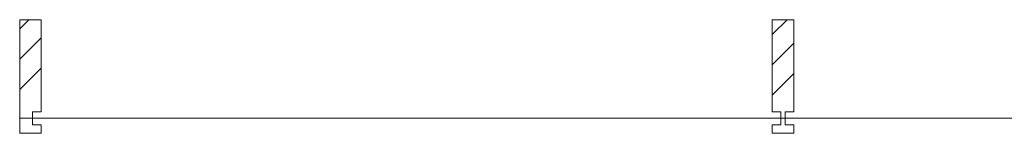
# Model space of a CAD drawing. Header units: millimetres. Extents: x -409 to 257590, y -7786 to 67330.
# Tile 144 of 210: x 62270 to 64566, y 1710 to 1975. Entities that reach past the tile are written whole.
import ezdxf

# ---------------------------------------------------------------- set-up
doc = ezdxf.new("R2010")
doc.units = ezdxf.units.MM
doc.header["$MEASUREMENT"] = 0
doc.layers.add('New_21 Vliesgevels', color=7, linetype='Continuous')
doc.layers.add('New_21 Vliesgevels Doorsnede-arcering', color=7, linetype='Continuous')
pattern_1 = [(45, (0, 0), (-176.7767, 176.7767), []), (45, (-35.36, 35.36), (-176.7767, 176.7767), []), (45, (-70.7, 70.7), (-176.7767, 176.7767), [])]

# ---------------------------------------------------------------- blocks, each defined once
blk = doc.blocks.new('Curtain Wall_56_2')
at = {"layer": 'New_21 Vliesgevels Doorsnede-arcering', "linetype": 'Continuous', "lineweight": 0, "true_color": 0x000000}
h = blk.add_hatch(dxfattribs=at)
h.set_pattern_fill('505_Aluminium_0002', color=18, style=0, pattern_type=2)
h.set_pattern_definition(pattern_1)
h.paths.add_polyline_path([(62300, 1760.4), (62320, 1760.4), (62320, 1975.4), (62270, 1975.4), (62270, 1710.4), (62320, 1710.4), (62320, 1730.4), (62300, 1730.4)])
h = blk.add_hatch(dxfattribs=at)
h.set_pattern_fill('505_Aluminium_0002', color=18, style=0, pattern_type=2)
h.set_pattern_definition(pattern_1)
h.paths.add_polyline_path([(64055, 1760.4), (64075, 1760.4), (64075, 1975.4), (64025, 1975.4), (64025, 1760.4), (64045, 1760.4), (64045, 1730.4), (64025, 1730.4), (64025, 1710.4), (64075, 1710.4), (64075, 1730.4), (64055, 1730.4)])
at = {"layer": 'New_21 Vliesgevels', "color": 1, "linetype": 'Continuous', "lineweight": 0}
for p, q in [((62270, 1975.4), (62270, 1710.4)), ((62320, 1975.4), (62270, 1975.4)), ((62320, 1975.4), (62320, 1760.4)), ((64075, 1975.4), (64025, 1975.4)), ((64025, 1975.4), (64025, 1760.4)), ((64075, 1975.4), (64075, 1760.4)), ((62270, 1745.4), (64050, 1745.4)), ((62300, 1760.4), (62300, 1730.4)), ((62320, 1760.4), (62300, 1760.4)), ((64045, 1760.4), (64025, 1760.4)), ((64045, 1760.4), (64045, 1730.4)), ((64050, 1745.4), (65830, 1745.4)), ((64055, 1760.4), (64055, 1730.4)), ((64075, 1760.4), (64055, 1760.4)), ((62320, 1730.4), (62300, 1730.4)), ((62320, 1730.4), (62320, 1710.4)), ((64025, 1730.4), (64025, 1710.4)), ((64045, 1730.4), (64025, 1730.4)), ((64075, 1730.4), (64055, 1730.4)), ((64075, 1730.4), (64075, 1710.4)), ((62320, 1710.4), (62270, 1710.4)), ((64075, 1710.4), (64025, 1710.4))]:
    blk.add_line(p, q, dxfattribs=at)

msp = doc.modelspace()

# ---------------------------------------------------------------- block references
at = {"layer": 'New_21 Vliesgevels', "linetype": 'Continuous', "lineweight": 0}
msp.add_blockref('Curtain Wall_56_2', (0, 0), dxfattribs=at)

doc.saveas('drawing.dxf')
